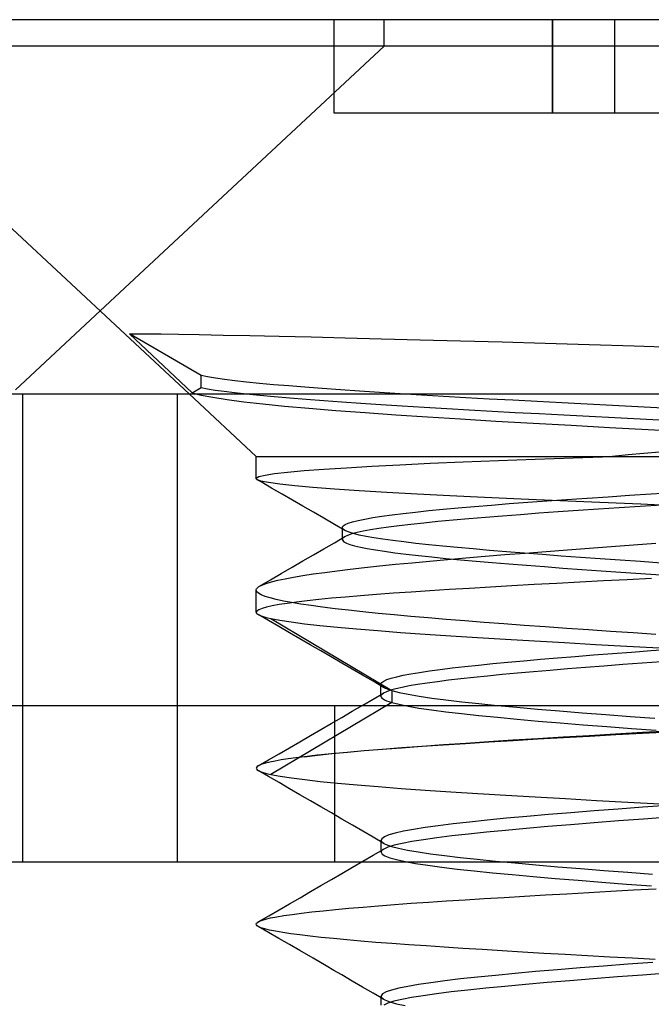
# Model space of a CAD drawing. Header units: millimetres. Extents: x -1 to 50, y 0 to 191.
# Tile 119 of 146: x 12.74 to 14.77, y 188.04 to 191.2. Entities that reach past the tile are written whole.
import ezdxf

# ---------------------------------------------------------------- set-up
doc = ezdxf.new("R2010")
doc.units = ezdxf.units.MM
doc.layers.add('MAIN-1', color=7, linetype='Continuous')
doc.layers.add('MAIN-2', color=7, linetype='Continuous')

msp = doc.modelspace()

# ---------------------------------------------------------------- linework, layer by layer
at = {"layer": 'MAIN-1'}
for p, q in [((15, 191.2), (12.09, 191.2)), ((15, 191.1148), (12.09, 191.1148)), ((12.09, 191.1148), (13.2855, 190)), ((12.7287, 190.0133), (13, 190.2663)), ((3.5, 190), (46.3, 190))]:
    msp.add_line(p, q, dxfattribs=at)
at = {"layer": 'MAIN-2'}
for p, q in [((13.75, 191.2), (13.75, 191.2)), ((13.75, 190.9), (13.75, 191.2)), ((13.91, 191.1149), (13.91, 191.2)), ((14.45, 190.9), (14.45, 191.2)), ((14.45, 191.2), (14.45, 190.9)), ((14.65, 191.2), (14.65, 191.2)), ((14.65, 191.2), (14.65, 191.2)), ((14.65, 190.9), (14.65, 191.2)), ((13.91, 191.1148), (11, 191.1148)), ((15, 191.1148), (12.09, 191.1148)), ((13, 190.2663), (13.91, 191.1148)), ((14.45, 190.9), (13.75, 190.9)), ((13.75, 190.9), (13.75, 190.9)), ((14.65, 190.9), (14.45, 190.9)), ((14.65, 190.9), (14.65, 190.9)), ((15.35, 190.9), (14.65, 190.9)), ((14.65, 190.9), (14.65, 190.9)), ((13.0938, 190.193), (13.1169, 190.1932)), ((13.3239, 190.0591), (13.0938, 190.193)), ((13.0938, 190.193), (13.2948, 190.004)), ((13.1169, 190.1932), (13.151, 190.193)), ((13.151, 190.193), (13.1958, 190.1925)), ((13.1958, 190.1925), (13.2513, 190.1916)), ((13.2513, 190.1916), (13.3174, 190.1904)), ((13.3174, 190.1904), (13.3938, 190.189)), ((13.3938, 190.189), (13.4796, 190.1872)), ((13.4796, 190.1872), (13.5741, 190.1851)), ((13.5741, 190.1851), (13.6764, 190.1827)), ((13.6764, 190.1827), (13.7858, 190.1801)), ((13.7858, 190.1801), (13.9021, 190.1772)), ((13.9021, 190.1772), (14.0252, 190.174)), ((14.0252, 190.174), (14.1545, 190.1705)), ((14.1545, 190.1705), (14.2885, 190.1669)), ((14.2885, 190.1669), (14.4264, 190.1629)), ((14.4264, 190.1629), (14.5678, 190.1587)), ((14.5678, 190.1587), (14.7115, 190.1543)), ((14.7115, 190.1543), (14.8559, 190.1498)), ((13.3444, 190.0549), (13.3239, 190.0591)), ((13.3239, 190.0209), (13.3239, 190.0591)), ((13.3692, 190.0508), (13.3444, 190.0549)), ((13.3984, 190.0466), (13.3692, 190.0508)), ((13.4318, 190.0424), (13.3984, 190.0466)), ((13.2948, 190.004), (13.3239, 190.0209)), ((13.3239, 190.0209), (13.3441, 190.0169)), ((13.3441, 190.0169), (13.3686, 190.0127)), ((13.3686, 190.0127), (13.3975, 190.0086)), ((13.4694, 190.0382), (13.4318, 190.0424)), ((13.5108, 190.034), (13.4694, 190.0382)), ((13.5558, 190.0298), (13.5108, 190.034)), ((13.6043, 190.0256), (13.5558, 190.0298)), ((13.6561, 190.0214), (13.6043, 190.0256)), ((13.7114, 190.0172), (13.6561, 190.0214)), ((13.7698, 190.013), (13.7114, 190.0172)), ((13.8311, 190.0088), (13.7698, 190.013)), ((12.7525, 188.5), (12.7525, 190)), ((13.2475, 188.5), (13.2475, 190)), ((13.2855, 190), (13.5, 189.8)), ((13.2948, 190.004), (13.3234, 189.9966)), ((13.3234, 189.9966), (13.3609, 189.9893)), ((13.3609, 189.9893), (13.4071, 189.9821)), ((13.3975, 190.0086), (13.4311, 190.0043)), ((13.4071, 189.9821), (13.461, 189.9751)), ((13.4311, 190.0043), (13.4691, 190.0001)), ((13.4691, 190.0001), (13.5113, 189.9958)), ((13.5113, 189.9958), (13.5576, 189.9915)), ((13.5576, 189.9915), (13.6076, 189.9872)), ((13.6076, 189.9872), (13.6607, 189.9829)), ((13.6607, 189.9829), (13.7164, 189.9787)), ((13.895, 190.0046), (13.8311, 190.0088)), ((13.9612, 190.0005), (13.895, 190.0046)), ((14.0296, 189.9963), (13.9612, 190.0005)), ((14.1, 189.9921), (14.0296, 189.9963)), ((14.1723, 189.988), (14.1, 189.9921)), ((14.2464, 189.9838), (14.1723, 189.988)), ((14.3225, 189.9796), (14.2464, 189.9838)), ((13.461, 189.9751), (13.5218, 189.9682)), ((13.5218, 189.9682), (13.5904, 189.9613)), ((13.5904, 189.9613), (13.6685, 189.9543)), ((13.6685, 189.9543), (13.7554, 189.9472)), ((13.7164, 189.9787), (13.7745, 189.9745)), ((13.7745, 189.9745), (13.8355, 189.9704)), ((13.8355, 189.9704), (13.8999, 189.9662)), ((13.8999, 189.9662), (13.9679, 189.9619)), ((13.9679, 189.9619), (14.0387, 189.9576)), ((14.0387, 189.9576), (14.1108, 189.9534)), ((14.1108, 189.9534), (14.1831, 189.9492)), ((14.1831, 189.9492), (14.256, 189.9452)), ((14.4005, 189.9754), (14.3225, 189.9796)), ((14.4802, 189.9712), (14.4005, 189.9754)), ((14.5608, 189.9669), (14.4802, 189.9712)), ((14.6419, 189.9627), (14.5608, 189.9669)), ((14.7231, 189.9585), (14.6419, 189.9627)), ((14.8044, 189.9542), (14.7231, 189.9585)), ((13.7554, 189.9472), (13.8489, 189.9402)), ((13.8489, 189.9402), (13.9472, 189.9333)), ((13.9472, 189.9333), (14.0492, 189.9266)), ((14.0492, 189.9266), (14.1554, 189.9199)), ((14.1554, 189.9199), (14.2681, 189.9132)), ((14.256, 189.9452), (14.3304, 189.9411)), ((14.3304, 189.9411), (14.4072, 189.9369)), ((14.4072, 189.9369), (14.4866, 189.9327)), ((14.4866, 189.9327), (14.5676, 189.9284)), ((14.5676, 189.9284), (14.6492, 189.9242)), ((14.6492, 189.9242), (14.7307, 189.9199)), ((14.7307, 189.9199), (14.8121, 189.9157)), ((14.2681, 189.9132), (14.3874, 189.9063)), ((14.3874, 189.9063), (14.51, 189.8995)), ((14.51, 189.8995), (14.633, 189.8928)), ((14.633, 189.8928), (14.756, 189.8861)), ((14.756, 189.8861), (14.8786, 189.8796)), ((13.5, 189.8), (15, 189.8)), ((13.5, 189.729), (13.5, 189.8)), ((14.2762, 189.7867), (14.3941, 189.7912)), ((14.3941, 189.7912), (14.5163, 189.7956)), ((14.5163, 189.7956), (14.642, 189.8)), ((14.6918, 189.8045), (14.642, 189.8)), ((14.7421, 189.8091), (14.6918, 189.8045)), ((14.7929, 189.8136), (14.7421, 189.8091)), ((13.7166, 189.759), (13.7894, 189.7637)), ((13.7894, 189.7637), (13.8706, 189.7684)), ((13.8706, 189.7684), (13.9602, 189.773)), ((13.9602, 189.773), (14.0582, 189.7776)), ((14.0582, 189.7776), (14.1639, 189.7821)), ((14.1639, 189.7821), (14.2762, 189.7867)), ((13.5, 189.7288), (13.5001, 189.7295)), ((13.5002, 189.7281), (13.5, 189.7288)), ((13.5001, 189.7295), (13.5003, 189.7301)), ((13.5006, 189.7274), (13.5002, 189.7281)), ((13.5003, 189.7301), (13.5087, 189.735)), ((13.5087, 189.735), (13.5284, 189.7399)), ((13.5284, 189.7399), (13.5593, 189.7447)), ((13.5593, 189.7447), (13.601, 189.7495)), ((13.601, 189.7495), (13.6535, 189.7543)), ((13.6535, 189.7543), (13.7166, 189.759)), ((13.5012, 189.7267), (13.5006, 189.7274)), ((13.502, 189.726), (13.5012, 189.7267)), ((13.5149, 189.7209), (13.502, 189.726)), ((13.5162, 189.7178), (13.5033, 189.7252)), ((13.5397, 189.7158), (13.5149, 189.7209)), ((13.5497, 189.6984), (13.5162, 189.7178)), ((13.5762, 189.7107), (13.5397, 189.7158)), ((13.5832, 189.679), (13.5497, 189.6984)), ((13.6238, 189.7055), (13.5762, 189.7107)), ((13.6821, 189.7003), (13.6238, 189.7055)), ((13.751, 189.695), (13.6821, 189.7003)), ((13.6167, 189.6596), (13.5832, 189.679)), ((13.83, 189.6898), (13.751, 189.695)), ((13.9188, 189.6844), (13.83, 189.6898)), ((14.0163, 189.6791), (13.9188, 189.6844)), ((14.1208, 189.6737), (14.0163, 189.6791)), ((14.2319, 189.6683), (14.1208, 189.6737)), ((14.3496, 189.6629), (14.2319, 189.6683)), ((14.4951, 189.6617), (14.5608, 189.6661)), ((14.5608, 189.6661), (14.6282, 189.6706)), ((14.6282, 189.6706), (14.6968, 189.6751)), ((14.6968, 189.6751), (14.7662, 189.6795)), ((14.7662, 189.6795), (14.8365, 189.6839)), ((13.6501, 189.6402), (13.6167, 189.6596)), ((13.6836, 189.6208), (13.6501, 189.6402)), ((14.099, 189.6304), (14.1479, 189.6349)), ((14.1479, 189.6349), (14.1998, 189.6394)), ((14.1998, 189.6394), (14.2543, 189.6439)), ((14.2543, 189.6439), (14.3112, 189.6483)), ((14.3112, 189.6483), (14.3703, 189.6528)), ((14.4732, 189.6574), (14.3496, 189.6629)), ((14.3703, 189.6528), (14.4316, 189.6572)), ((14.4316, 189.6572), (14.4951, 189.6617)), ((14.6013, 189.6518), (14.4732, 189.6574)), ((14.6634, 189.6348), (14.5969, 189.6304)), ((14.7326, 189.6462), (14.6013, 189.6518)), ((14.7312, 189.6392), (14.6634, 189.6348)), ((14.7999, 189.6435), (14.7312, 189.6392)), ((14.8659, 189.6407), (14.7326, 189.6462)), ((13.7171, 189.6014), (13.6836, 189.6208)), ((13.8486, 189.5991), (13.8739, 189.6036)), ((13.8739, 189.6036), (13.9029, 189.6081)), ((13.9029, 189.6081), (13.9355, 189.6125)), ((13.9355, 189.6125), (13.9715, 189.617)), ((13.9715, 189.617), (14.0108, 189.6215)), ((14.0108, 189.6215), (14.0533, 189.6259)), ((14.0533, 189.6259), (14.099, 189.6304)), ((14.2349, 189.6042), (14.1819, 189.5997)), ((14.2899, 189.6086), (14.2349, 189.6042)), ((14.3471, 189.6129), (14.2899, 189.6086)), ((14.4065, 189.6173), (14.3471, 189.6129)), ((14.4682, 189.6217), (14.4065, 189.6173)), ((14.5317, 189.6261), (14.4682, 189.6217)), ((14.5969, 189.6304), (14.5317, 189.6261)), ((13.7507, 189.582), (13.7171, 189.6014)), ((13.7842, 189.5626), (13.7507, 189.582)), ((13.7763, 189.5712), (13.7764, 189.5723)), ((13.7763, 189.5653), (13.7763, 189.5717)), ((13.7766, 189.5701), (13.7763, 189.5712)), ((13.7764, 189.5723), (13.7766, 189.5734)), ((13.7766, 189.5734), (13.7771, 189.5745)), ((13.7771, 189.5745), (13.7778, 189.5756)), ((13.7778, 189.5756), (13.7788, 189.5767)), ((13.7788, 189.5767), (13.7851, 189.5812)), ((13.7851, 189.5812), (13.7952, 189.5857)), ((13.7952, 189.5857), (13.8092, 189.5902)), ((13.8092, 189.5902), (13.827, 189.5946)), ((13.827, 189.5946), (13.8486, 189.5991)), ((13.9239, 189.5729), (13.8935, 189.5686)), ((13.958, 189.5773), (13.9239, 189.5729)), ((13.9958, 189.5817), (13.958, 189.5773)), ((14.0374, 189.5862), (13.9958, 189.5817)), ((14.0827, 189.5907), (14.0374, 189.5862)), ((14.131, 189.5952), (14.0827, 189.5907)), ((14.1819, 189.5997), (14.131, 189.5952)), ((13.7506, 189.523), (13.7841, 189.5425)), ((13.7763, 189.559), (13.7763, 189.5653)), ((13.7763, 189.5526), (13.7763, 189.559)), ((13.7763, 189.5463), (13.7763, 189.5526)), ((13.7763, 189.5399), (13.7763, 189.5463)), ((13.7763, 189.5336), (13.7763, 189.5399)), ((13.7798, 189.5656), (13.7766, 189.5701)), ((13.7835, 189.5422), (13.7779, 189.5377)), ((13.7868, 189.5612), (13.7798, 189.5656)), ((13.7931, 189.5467), (13.7835, 189.5422)), ((13.7976, 189.5567), (13.7868, 189.5612)), ((13.8064, 189.5512), (13.7931, 189.5467)), ((13.8122, 189.5523), (13.7976, 189.5567)), ((13.8233, 189.5556), (13.8064, 189.5512)), ((13.8304, 189.5478), (13.8122, 189.5523)), ((13.8433, 189.56), (13.8233, 189.5556)), ((13.8522, 189.5433), (13.8304, 189.5478)), ((13.8667, 189.5643), (13.8433, 189.56)), ((13.8776, 189.5389), (13.8522, 189.5433)), ((13.8935, 189.5686), (13.8667, 189.5643)), ((13.9064, 189.5344), (13.8776, 189.5389)), ((13.7171, 189.5035), (13.7506, 189.523)), ((13.7766, 189.5354), (13.7763, 189.5342)), ((13.7763, 189.5342), (13.7763, 189.5331)), ((13.7763, 189.5331), (13.7766, 189.5319)), ((13.7771, 189.5365), (13.7766, 189.5354)), ((13.7766, 189.5319), (13.777, 189.5308)), ((13.777, 189.5308), (13.7813, 189.5264)), ((13.7779, 189.5377), (13.7771, 189.5365)), ((13.7813, 189.5264), (13.7892, 189.522)), ((13.7892, 189.522), (13.8006, 189.5176)), ((13.8006, 189.5176), (13.8157, 189.5132)), ((13.8157, 189.5132), (13.8342, 189.5088)), ((13.8342, 189.5088), (13.8563, 189.5044)), ((13.9385, 189.5299), (13.9064, 189.5344)), ((13.9738, 189.5255), (13.9385, 189.5299)), ((14.0123, 189.521), (13.9738, 189.5255)), ((14.0539, 189.5165), (14.0123, 189.521)), ((14.0985, 189.512), (14.0539, 189.5165)), ((14.1458, 189.5075), (14.0985, 189.512)), ((14.1956, 189.503), (14.1458, 189.5075)), ((14.5672, 189.506), (14.6378, 189.5113)), ((14.6378, 189.5113), (14.7092, 189.5166)), ((14.7092, 189.5166), (14.7813, 189.522)), ((13.6501, 189.4645), (13.6836, 189.484)), ((13.6836, 189.484), (13.7171, 189.5035)), ((13.8563, 189.5044), (13.8821, 189.5)), ((13.8821, 189.5), (13.9116, 189.4955)), ((13.9116, 189.4955), (13.9448, 189.491)), ((13.9448, 189.491), (13.9812, 189.4864)), ((13.9812, 189.4864), (14.0207, 189.4819)), ((14.0207, 189.4819), (14.0631, 189.4774)), ((14.0631, 189.4774), (14.108, 189.4729)), ((14.1725, 189.4745), (14.2337, 189.4797)), ((14.2478, 189.4985), (14.1956, 189.503)), ((14.2337, 189.4797), (14.2968, 189.4849)), ((14.3022, 189.494), (14.2478, 189.4985)), ((14.2968, 189.4849), (14.3621, 189.4901)), ((14.3588, 189.4895), (14.3022, 189.494)), ((14.4174, 189.485), (14.3588, 189.4895)), ((14.3621, 189.4901), (14.4291, 189.4954)), ((14.4778, 189.4804), (14.4174, 189.485)), ((14.4291, 189.4954), (14.4975, 189.5007)), ((14.5396, 189.4759), (14.4778, 189.4804)), ((14.4975, 189.5007), (14.5672, 189.506)), ((14.6027, 189.4714), (14.5396, 189.4759)), ((13.5804, 189.4239), (13.6153, 189.4442)), ((13.6153, 189.4442), (13.6501, 189.4645)), ((13.8473, 189.4434), (13.8956, 189.4485)), ((13.8956, 189.4485), (13.9466, 189.4538)), ((13.9466, 189.4538), (14.0001, 189.459)), ((14.0001, 189.459), (14.0558, 189.4642)), ((14.0558, 189.4642), (14.1133, 189.4693)), ((14.108, 189.4729), (14.1552, 189.4685)), ((14.1133, 189.4693), (14.1725, 189.4745)), ((14.1552, 189.4685), (14.2047, 189.4641)), ((14.2047, 189.4641), (14.2563, 189.4597)), ((14.2563, 189.4597), (14.31, 189.4552)), ((14.31, 189.4552), (14.366, 189.4508)), ((14.366, 189.4508), (14.4239, 189.4464)), ((14.4239, 189.4464), (14.4834, 189.4419)), ((14.6668, 189.4669), (14.6027, 189.4714)), ((14.7318, 189.4624), (14.6668, 189.4669)), ((14.7978, 189.4578), (14.7318, 189.4624)), ((13.5455, 189.4036), (13.5804, 189.4239)), ((13.5926, 189.4075), (13.6195, 189.4126)), ((13.6195, 189.4126), (13.6497, 189.4177)), ((13.6497, 189.4177), (13.6832, 189.4228)), ((13.6832, 189.4228), (13.7197, 189.428)), ((13.7197, 189.428), (13.7593, 189.4331)), ((13.7593, 189.4331), (13.8018, 189.4382)), ((13.8018, 189.4382), (13.8473, 189.4434)), ((14.4834, 189.4419), (14.5442, 189.4375)), ((14.5442, 189.4375), (14.6061, 189.433)), ((14.6061, 189.433), (14.6689, 189.4286)), ((14.6689, 189.4286), (14.7326, 189.4242)), ((14.7326, 189.4242), (14.7971, 189.4198)), ((13.5063, 189.3804), (13.5089, 189.3823)), ((13.5089, 189.3823), (13.5187, 189.3873)), ((13.5106, 189.3833), (13.5455, 189.4036)), ((13.5187, 189.3873), (13.532, 189.3924)), ((13.532, 189.3924), (13.5488, 189.3974)), ((13.5488, 189.3974), (13.569, 189.4025)), ((13.569, 189.4025), (13.5926, 189.4075)), ((14.2508, 189.3808), (14.1837, 189.3768)), ((14.3199, 189.3847), (14.2508, 189.3808)), ((14.391, 189.3886), (14.3199, 189.3847)), ((14.4637, 189.3926), (14.391, 189.3886)), ((14.5379, 189.3965), (14.4637, 189.3926)), ((14.6133, 189.4004), (14.5379, 189.3965)), ((14.6896, 189.4044), (14.6133, 189.4004)), ((14.7667, 189.4083), (14.6896, 189.4044)), ((13.5, 189.3712), (13.5003, 189.373)), ((13.5017, 189.3661), (13.5, 189.3712)), ((13.5, 189.2999), (13.5, 189.371)), ((13.5003, 189.373), (13.5011, 189.3749)), ((13.5011, 189.3749), (13.5023, 189.3767)), ((13.5071, 189.3611), (13.5017, 189.3661)), ((13.5023, 189.3767), (13.5041, 189.3786)), ((13.5041, 189.3786), (13.5063, 189.3804)), ((13.5161, 189.356), (13.5071, 189.3611)), ((13.5287, 189.351), (13.5161, 189.356)), ((13.5448, 189.346), (13.5287, 189.351)), ((13.8348, 189.3529), (13.7867, 189.3489)), ((13.886, 189.3569), (13.8348, 189.3529)), ((13.9402, 189.3609), (13.886, 189.3569)), ((13.9971, 189.3649), (13.9402, 189.3609)), ((14.0568, 189.3689), (13.9971, 189.3649)), ((14.119, 189.3729), (14.0568, 189.3689)), ((14.1837, 189.3768), (14.119, 189.3729)), ((13.5515, 189.3205), (13.5332, 189.3165)), ((13.5643, 189.341), (13.5448, 189.346)), ((13.5737, 189.3246), (13.5515, 189.3205)), ((13.5872, 189.3361), (13.5643, 189.341)), ((13.5997, 189.3286), (13.5737, 189.3246)), ((13.6135, 189.3312), (13.5872, 189.3361)), ((13.6296, 189.3326), (13.5997, 189.3286)), ((13.6433, 189.3262), (13.6135, 189.3312)), ((13.6633, 189.3367), (13.6296, 189.3326)), ((13.6766, 189.3213), (13.6433, 189.3262)), ((13.7008, 189.3408), (13.6633, 189.3367)), ((13.7131, 189.3163), (13.6766, 189.3213)), ((13.742, 189.3448), (13.7008, 189.3408)), ((13.7867, 189.3489), (13.742, 189.3448)), ((13.5021, 189.3041), (13.5, 189.2999)), ((13.5, 189.2999), (13.5002, 189.2987)), ((13.5002, 189.2987), (13.5007, 189.2975)), ((13.5007, 189.2975), (13.5016, 189.2963)), ((13.5016, 189.2963), (13.5028, 189.2951)), ((13.5084, 189.3083), (13.5021, 189.3041)), ((13.5028, 189.2951), (13.5043, 189.2939)), ((13.5043, 189.2939), (13.5062, 189.2927)), ((13.5396, 189.2734), (13.5061, 189.2928)), ((13.5062, 189.2927), (13.5104, 189.2906)), ((13.5188, 189.3124), (13.5084, 189.3083)), ((13.5104, 189.2906), (13.5157, 189.2885)), ((13.5157, 189.2885), (13.522, 189.2864)), ((13.5332, 189.3165), (13.5188, 189.3124)), ((13.522, 189.2864), (13.5293, 189.2843)), ((13.753, 189.3113), (13.7131, 189.3163)), ((13.796, 189.3063), (13.753, 189.3113)), ((13.842, 189.3013), (13.796, 189.3063)), ((13.8907, 189.2964), (13.842, 189.3013)), ((13.9419, 189.2915), (13.8907, 189.2964)), ((13.9954, 189.2866), (13.9419, 189.2915)), ((14.0512, 189.2818), (13.9954, 189.2866)), ((13.5293, 189.2843), (13.5377, 189.2823)), ((13.5377, 189.2823), (13.5472, 189.2802)), ((13.5731, 189.254), (13.5396, 189.2734)), ((13.5472, 189.2802), (13.9347, 189.0491)), ((13.5472, 189.2802), (13.5764, 189.2746)), ((13.5764, 189.2746), (13.6124, 189.269)), ((13.6124, 189.269), (13.6552, 189.2635)), ((13.6552, 189.2635), (13.7045, 189.2579)), ((13.7045, 189.2579), (13.7602, 189.2524)), ((14.109, 189.277), (14.0512, 189.2818)), ((14.1688, 189.2722), (14.109, 189.277)), ((14.2305, 189.2674), (14.1688, 189.2722)), ((14.2941, 189.2626), (14.2305, 189.2674)), ((14.3595, 189.2578), (14.2941, 189.2626)), ((14.4266, 189.253), (14.3595, 189.2578)), ((13.6065, 189.2345), (13.5731, 189.254)), ((13.64, 189.2151), (13.6065, 189.2345)), ((13.7602, 189.2524), (13.822, 189.2469)), ((13.822, 189.2469), (13.8897, 189.2413)), ((13.8897, 189.2413), (13.963, 189.2357)), ((13.963, 189.2357), (14.0412, 189.2302)), ((14.0412, 189.2302), (14.1235, 189.2247)), ((14.1235, 189.2247), (14.2096, 189.2192)), ((14.4952, 189.2482), (14.4266, 189.253)), ((14.5651, 189.2434), (14.4952, 189.2482)), ((14.6361, 189.2387), (14.5651, 189.2434)), ((14.708, 189.2339), (14.6361, 189.2387)), ((14.7805, 189.2291), (14.708, 189.2339)), ((13.6735, 189.1957), (13.64, 189.2151)), ((13.707, 189.1762), (13.6735, 189.1957)), ((14.2096, 189.2192), (14.2992, 189.2137)), ((14.2992, 189.2137), (14.3922, 189.2082)), ((14.3922, 189.2082), (14.4883, 189.2027)), ((14.4883, 189.2027), (14.5873, 189.1972)), ((14.5873, 189.1972), (14.6885, 189.1916)), ((14.6885, 189.1916), (14.7914, 189.1861)), ((13.7406, 189.1567), (13.707, 189.1762)), ((14.5229, 189.1585), (14.5815, 189.1632)), ((14.5815, 189.1632), (14.6416, 189.1678)), ((14.6416, 189.1678), (14.703, 189.1724)), ((14.703, 189.1724), (14.7656, 189.1771)), ((14.7656, 189.1771), (14.8292, 189.1817)), ((13.7741, 189.1373), (13.7406, 189.1567)), ((13.8077, 189.1178), (13.7741, 189.1373)), ((14.1687, 189.1261), (14.2123, 189.1308)), ((14.2123, 189.1308), (14.2585, 189.1354)), ((14.2585, 189.1354), (14.3071, 189.14)), ((14.3071, 189.14), (14.358, 189.1447)), ((14.358, 189.1447), (14.411, 189.1493)), ((14.411, 189.1493), (14.466, 189.1539)), ((14.466, 189.1539), (14.5229, 189.1585)), ((14.675, 189.1322), (14.6146, 189.1276)), ((14.7367, 189.1368), (14.675, 189.1322)), ((14.799, 189.1414), (14.7367, 189.1368)), ((13.8412, 189.0983), (13.8077, 189.1178)), ((13.8748, 189.0787), (13.8412, 189.0983)), ((13.9504, 189.0934), (13.9714, 189.0981)), ((13.9714, 189.0981), (13.9959, 189.1027)), ((13.9959, 189.1027), (14.0239, 189.1074)), ((14.0239, 189.1074), (14.0553, 189.1121)), ((14.0553, 189.1121), (14.09, 189.1167)), ((14.09, 189.1167), (14.1279, 189.1214)), ((14.1279, 189.1214), (14.1687, 189.1261)), ((14.2883, 189.1002), (14.2417, 189.0956)), ((14.3375, 189.1047), (14.2883, 189.1002)), ((14.389, 189.1093), (14.3375, 189.1047)), ((14.4426, 189.1138), (14.389, 189.1093)), ((14.4982, 189.1184), (14.4426, 189.1138)), ((14.5556, 189.123), (14.4982, 189.1184)), ((14.6146, 189.1276), (14.5556, 189.123)), ((13.9084, 189.0592), (13.8748, 189.0787)), ((13.8999, 189.0701), (13.9027, 189.0748)), ((13.901, 189.0654), (13.8999, 189.0701)), ((13.8999, 189.0627), (13.8999, 189.0691)), ((13.9017, 189.0645), (13.901, 189.0654)), ((13.9027, 189.0748), (13.9091, 189.0795)), ((13.9091, 189.0795), (13.9192, 189.0841)), ((13.9192, 189.0841), (13.933, 189.0888)), ((13.933, 189.0888), (13.9504, 189.0934)), ((14.0176, 189.0683), (13.9909, 189.0637)), ((14.0476, 189.0728), (14.0176, 189.0683)), ((14.0809, 189.0774), (14.0476, 189.0728)), ((14.117, 189.082), (14.0809, 189.0774)), ((14.156, 189.0865), (14.117, 189.082)), ((14.1975, 189.0911), (14.156, 189.0865)), ((14.2417, 189.0956), (14.1975, 189.0911)), ((13.8749, 189.0215), (13.9085, 189.041)), ((13.8999, 189.0564), (13.8999, 189.0627)), ((13.8999, 189.05), (13.8999, 189.0564)), ((13.8999, 189.0437), (13.8999, 189.05)), ((13.8999, 189.0373), (13.8999, 189.0437)), ((13.8999, 189.031), (13.8999, 189.0373)), ((13.9008, 189.0344), (13.8999, 189.0322)), ((13.9025, 189.0366), (13.9008, 189.0344)), ((13.9025, 189.0636), (13.9017, 189.0645)), ((13.9036, 189.0626), (13.9025, 189.0636)), ((13.9051, 189.0388), (13.9025, 189.0366)), ((13.9047, 189.0617), (13.9036, 189.0626)), ((13.906, 189.0607), (13.9047, 189.0617)), ((13.9084, 189.041), (13.9051, 189.0388)), ((13.9075, 189.0598), (13.906, 189.0607)), ((13.9107, 189.058), (13.9075, 189.0598)), ((13.918, 189.0455), (13.9084, 189.041)), ((13.9144, 189.0562), (13.9107, 189.058)), ((13.9187, 189.0545), (13.9144, 189.0562)), ((13.9311, 189.0501), (13.918, 189.0455)), ((13.9235, 189.0527), (13.9187, 189.0545)), ((13.9289, 189.0509), (13.9235, 189.0527)), ((13.9348, 189.0491), (13.9289, 189.0509)), ((13.9476, 189.0546), (13.9311, 189.0501)), ((13.9348, 189.0492), (13.9348, 189.0109)), ((13.9348, 189.0492), (13.9583, 189.0431)), ((13.9676, 189.0592), (13.9476, 189.0546)), ((13.9583, 189.0431), (13.9875, 189.0371)), ((13.9909, 189.0637), (13.9676, 189.0592)), ((13.9875, 189.0371), (14.0224, 189.0312)), ((13.9348, 189.0109), (13.5473, 188.7799)), ((13.8079, 188.9825), (13.8414, 189.002)), ((13.8414, 189.002), (13.8749, 189.0215)), ((13.8999, 189.0322), (13.8999, 189.03)), ((13.8999, 189.03), (13.9007, 189.0278)), ((13.9007, 189.0278), (13.903, 189.025)), ((13.903, 189.025), (13.9066, 189.0222)), ((13.9066, 189.0222), (13.9116, 189.0194)), ((13.9116, 189.0194), (13.918, 189.0166)), ((13.918, 189.0166), (13.9257, 189.0138)), ((13.9257, 189.0138), (13.9348, 189.0109)), ((13.9348, 189.0109), (13.9581, 189.005)), ((13.9581, 189.005), (13.9872, 188.999)), ((14.0224, 189.0312), (14.0627, 189.0252)), ((14.0627, 189.0252), (14.1083, 189.0193)), ((14.1083, 189.0193), (14.1587, 189.0134)), ((14.1587, 189.0134), (14.2137, 189.0075)), ((14.2137, 189.0075), (14.2726, 189.0016)), ((43.8, 189), (3.4967, 189)), ((13.7525, 188.5), (13.7525, 189)), ((13.7744, 188.963), (13.8079, 188.9825)), ((13.9872, 188.999), (14.0219, 188.993)), ((14.0219, 188.993), (14.0623, 188.9871)), ((14.0623, 188.9871), (14.108, 188.9811)), ((14.108, 188.9811), (14.1586, 188.9752)), ((14.1586, 188.9752), (14.2138, 188.9692)), ((14.2726, 189.0016), (14.3354, 188.9957)), ((14.3354, 188.9957), (14.4018, 188.9898)), ((14.4018, 188.9898), (14.4717, 188.9839)), ((14.4717, 188.9839), (14.5448, 188.978)), ((14.5448, 188.978), (14.6205, 188.9721)), ((14.6205, 188.9721), (14.6982, 188.9662)), ((13.7073, 188.924), (13.7409, 188.9435)), ((13.7409, 188.9435), (13.7744, 188.963)), ((14.2138, 188.9692), (14.2734, 188.9633)), ((14.2734, 188.9633), (14.337, 188.9574)), ((14.337, 188.9574), (14.4042, 188.9514)), ((14.4042, 188.9514), (14.4747, 188.9455)), ((14.4747, 188.9455), (14.5483, 188.9395)), ((14.5483, 188.9395), (14.6244, 188.9336)), ((14.6982, 188.9662), (14.7775, 188.9603)), ((13.6738, 188.9046), (13.7073, 188.924)), ((14.5675, 188.9054), (14.6521, 188.9103)), ((14.6244, 188.9336), (14.7026, 188.9277)), ((14.6521, 188.9103), (14.7379, 188.9152)), ((14.7383, 188.9112), (14.6526, 188.9066)), ((14.7026, 188.9277), (14.7825, 188.9217)), ((14.7379, 188.9152), (14.8247, 188.9202)), ((14.825, 188.9158), (14.7383, 188.9112)), ((13.6068, 188.8657), (13.6402, 188.8851)), ((13.6402, 188.8851), (13.6738, 188.9046)), ((14.0319, 188.8711), (14.1003, 188.8759)), ((14.1713, 188.8785), (14.0996, 188.8738)), ((14.1003, 188.8759), (14.1718, 188.8808)), ((14.2459, 188.8832), (14.1713, 188.8785)), ((14.1718, 188.8808), (14.2461, 188.8857)), ((14.3232, 188.888), (14.2459, 188.8832)), ((14.2461, 188.8857), (14.3231, 188.8906)), ((14.3231, 188.8906), (14.4026, 188.8955)), ((14.4029, 188.8927), (14.3232, 188.888)), ((14.4026, 188.8955), (14.4842, 188.9005)), ((14.4846, 188.8974), (14.4029, 188.8927)), ((14.4842, 188.9005), (14.5675, 188.9054)), ((14.5679, 188.9021), (14.4846, 188.8974)), ((14.6526, 188.9066), (14.5679, 188.9021)), ((13.54, 188.827), (13.5734, 188.8463)), ((13.5734, 188.8463), (13.6068, 188.8657)), ((13.7419, 188.8462), (13.6963, 188.8417)), ((13.6964, 188.8418), (13.7422, 188.8468)), ((13.7918, 188.8508), (13.7419, 188.8462)), ((13.7422, 188.8468), (13.7924, 188.8517)), ((13.846, 188.8554), (13.7918, 188.8508)), ((13.7924, 188.8517), (13.8467, 188.8566)), ((13.904, 188.86), (13.846, 188.8554)), ((13.8467, 188.8566), (13.9048, 188.8615)), ((13.9657, 188.8646), (13.904, 188.86)), ((13.9048, 188.8615), (13.9667, 188.8663)), ((14.031, 188.8692), (13.9657, 188.8646)), ((13.9667, 188.8663), (14.0319, 188.8711)), ((14.0996, 188.8738), (14.031, 188.8692)), ((13.5066, 188.8076), (13.54, 188.827)), ((13.5185, 188.8127), (13.5161, 188.8118)), ((13.5298, 188.8161), (13.5185, 188.8127)), ((13.5439, 188.8195), (13.5298, 188.8161)), ((13.5607, 188.823), (13.5439, 188.8195)), ((13.5802, 188.8265), (13.5607, 188.823)), ((13.6026, 188.83), (13.5802, 188.8265)), ((13.6276, 188.8335), (13.6026, 188.83)), ((13.6552, 188.837), (13.6276, 188.8335)), ((13.6552, 188.837), (13.6964, 188.8418)), ((13.6963, 188.8417), (13.6552, 188.837)), ((13.5009, 188.8027), (13.5002, 188.8002)), ((13.5002, 188.8002), (13.5009, 188.7977)), ((13.503, 188.8051), (13.5009, 188.8027)), ((13.5009, 188.7977), (13.5031, 188.7953)), ((13.5066, 188.8076), (13.503, 188.8051)), ((13.5031, 188.7953), (13.5066, 188.7928)), ((13.5081, 188.8084), (13.5066, 188.8076)), ((13.5066, 188.7928), (13.5108, 188.7906)), ((13.5401, 188.7733), (13.5067, 188.7927)), ((13.5099, 188.8093), (13.5081, 188.8084)), ((13.5118, 188.8101), (13.5099, 188.8093)), ((13.5108, 188.7906), (13.5161, 188.7885)), ((13.5138, 188.811), (13.5118, 188.8101)), ((13.5161, 188.8118), (13.5138, 188.811)), ((13.5161, 188.7885), (13.5223, 188.7863)), ((13.5223, 188.7863), (13.5296, 188.7842)), ((13.5296, 188.7842), (13.5379, 188.7821)), ((13.5379, 188.7821), (13.5473, 188.7799)), ((13.5736, 188.754), (13.5401, 188.7733)), ((13.5473, 188.7799), (13.5766, 188.7744)), ((13.607, 188.7345), (13.5736, 188.754)), ((13.5766, 188.7744), (13.6129, 188.7689)), ((13.6129, 188.7689), (13.6559, 188.7635)), ((13.6559, 188.7635), (13.7054, 188.758)), ((13.7054, 188.758), (13.7612, 188.7524)), ((13.7612, 188.7524), (13.8233, 188.7468)), ((13.6405, 188.7151), (13.607, 188.7345)), ((13.8233, 188.7468), (13.8911, 188.7411)), ((13.8911, 188.7411), (13.9643, 188.7355)), ((13.9643, 188.7355), (14.0422, 188.73)), ((14.0422, 188.73), (14.1243, 188.7245)), ((14.1243, 188.7245), (14.2104, 188.7191)), ((14.2104, 188.7191), (14.3005, 188.7137)), ((13.674, 188.6956), (13.6405, 188.7151)), ((13.7076, 188.6762), (13.674, 188.6956)), ((14.3005, 188.7137), (14.3944, 188.7082)), ((14.3944, 188.7082), (14.4914, 188.7026)), ((14.4914, 188.7026), (14.5906, 188.697)), ((14.5906, 188.697), (14.6914, 188.6914)), ((14.6914, 188.6914), (14.7936, 188.6858)), ((13.7411, 188.6567), (13.7076, 188.6762)), ((13.7747, 188.6372), (13.7411, 188.6567)), ((14.5089, 188.6572), (14.4367, 188.6513)), ((14.5837, 188.6632), (14.5089, 188.6572)), ((14.6605, 188.6691), (14.5837, 188.6632)), ((14.7388, 188.675), (14.6605, 188.6691)), ((14.8184, 188.6809), (14.7388, 188.675)), ((13.8083, 188.6176), (13.7747, 188.6372)), ((14.1837, 188.6275), (14.1314, 188.6216)), ((14.2406, 188.6334), (14.1837, 188.6275)), ((14.302, 188.6394), (14.2406, 188.6334)), ((14.3675, 188.6453), (14.302, 188.6394)), ((14.4367, 188.6513), (14.3675, 188.6453)), ((14.5833, 188.6249), (14.5077, 188.6189)), ((14.6612, 188.6309), (14.5833, 188.6249)), ((14.741, 188.6369), (14.6612, 188.6309)), ((14.8222, 188.6429), (14.741, 188.6369)), ((13.8418, 188.5981), (13.8083, 188.6176)), ((13.8755, 188.5786), (13.8418, 188.5981)), ((13.9456, 188.5921), (13.9253, 188.5861)), ((13.9719, 188.598), (13.9456, 188.5921)), ((14.0039, 188.6039), (13.9719, 188.598)), ((14.0413, 188.6098), (14.0039, 188.6039)), ((14.0838, 188.6157), (14.0413, 188.6098)), ((14.1314, 188.6216), (14.0838, 188.6157)), ((14.2378, 188.5949), (14.1803, 188.5889)), ((14.2995, 188.6009), (14.2378, 188.5949)), ((14.3654, 188.6069), (14.2995, 188.6009)), ((14.4349, 188.6129), (14.3654, 188.6069)), ((14.5077, 188.6189), (14.4349, 188.6129)), ((13.909, 188.559), (13.8755, 188.5786)), ((13.9004, 188.5659), (13.9004, 188.5691)), ((13.9004, 188.5627), (13.9004, 188.5659)), ((13.9004, 188.5596), (13.9004, 188.5627)), ((13.9027, 188.5742), (13.9005, 188.5683)), ((13.9005, 188.5683), (13.9042, 188.5624)), ((13.911, 188.5802), (13.9027, 188.5742)), ((13.9042, 188.5624), (13.9057, 188.5612)), ((13.9057, 188.5612), (13.9074, 188.56)), ((13.9074, 188.56), (13.9093, 188.5589)), ((13.9253, 188.5861), (13.911, 188.5802)), ((13.9993, 188.5649), (13.9677, 188.5589)), ((14.0367, 188.5709), (13.9993, 188.5649)), ((14.0795, 188.5769), (14.0367, 188.5709)), ((14.1275, 188.5829), (14.0795, 188.5769)), ((14.1803, 188.5889), (14.1275, 188.5829)), ((13.8754, 188.5214), (13.909, 188.5409)), ((13.9004, 188.5564), (13.9004, 188.5596)), ((13.9004, 188.5532), (13.9004, 188.5564)), ((13.9004, 188.55), (13.9004, 188.5532)), ((13.9004, 188.5468), (13.9004, 188.55)), ((13.9004, 188.5437), (13.9004, 188.5468)), ((13.9004, 188.5405), (13.9004, 188.5437)), ((13.9004, 188.5373), (13.9004, 188.5405)), ((13.9004, 188.5341), (13.9004, 188.5373)), ((13.9004, 188.5309), (13.9004, 188.5341)), ((13.9007, 188.5325), (13.9004, 188.5309)), ((13.9004, 188.5309), (13.9035, 188.5249)), ((13.9014, 188.5342), (13.9007, 188.5325)), ((13.9026, 188.5359), (13.9014, 188.5342)), ((13.9043, 188.5376), (13.9026, 188.5359)), ((13.9064, 188.5392), (13.9043, 188.5376)), ((13.9091, 188.5409), (13.9064, 188.5392)), ((13.9225, 188.5469), (13.9091, 188.5409)), ((13.9093, 188.5589), (13.9115, 188.5577)), ((13.9115, 188.5577), (13.9139, 188.5565)), ((13.9139, 188.5565), (13.9165, 188.5553)), ((13.9165, 188.5553), (13.9334, 188.5494)), ((13.942, 188.5529), (13.9225, 188.5469)), ((13.9334, 188.5494), (13.9563, 188.5435)), ((13.9677, 188.5589), (13.942, 188.5529)), ((13.9563, 188.5435), (13.985, 188.5376)), ((13.985, 188.5376), (14.0194, 188.5317)), ((14.0194, 188.5317), (14.0592, 188.5258)), ((12.2475, 188.5), (17.7525, 188.5)), ((13.2475, 188.5), (16.7525, 188.5)), ((13.8083, 188.4824), (13.8418, 188.5019)), ((13.8418, 188.5019), (13.8754, 188.5214)), ((13.9035, 188.5249), (13.9127, 188.5189)), ((13.9127, 188.5189), (13.9281, 188.5129)), ((13.9281, 188.5129), (13.9497, 188.5069)), ((13.9497, 188.5069), (13.9773, 188.5009)), ((13.9773, 188.5009), (14.0109, 188.4949)), ((14.0592, 188.5258), (14.1041, 188.5199)), ((14.1041, 188.5199), (14.1539, 188.5139)), ((14.1539, 188.5139), (14.2083, 188.508)), ((14.2083, 188.508), (14.2671, 188.5021)), ((14.2671, 188.5021), (14.33, 188.4962)), ((13.7748, 188.4629), (13.8083, 188.4824)), ((14.0109, 188.4949), (14.0501, 188.4888)), ((14.0501, 188.4888), (14.0946, 188.4828)), ((14.0946, 188.4828), (14.1442, 188.4769)), ((14.1442, 188.4769), (14.1985, 188.4708)), ((14.1985, 188.4708), (14.2574, 188.4648)), ((14.33, 188.4962), (14.3966, 188.4903)), ((14.3966, 188.4903), (14.4665, 188.4844)), ((14.4665, 188.4844), (14.5393, 188.4785)), ((14.5393, 188.4785), (14.6144, 188.4726)), ((14.6144, 188.4726), (14.6914, 188.4667)), ((14.6914, 188.4667), (14.7699, 188.4608)), ((13.7077, 188.4239), (13.7412, 188.4434)), ((13.7412, 188.4434), (13.7748, 188.4629)), ((14.2574, 188.4648), (14.3206, 188.4588)), ((14.3206, 188.4588), (14.3877, 188.4528)), ((14.3877, 188.4528), (14.4583, 188.4468)), ((14.4583, 188.4468), (14.5321, 188.4408)), ((14.5321, 188.4408), (14.6084, 188.4348)), ((14.6084, 188.4348), (14.687, 188.4288)), ((13.6406, 188.385), (13.6742, 188.4044)), ((13.6742, 188.4044), (13.7077, 188.4239)), ((14.5661, 188.4017), (14.6372, 188.4057)), ((14.6372, 188.4057), (14.7091, 188.4097)), ((14.687, 188.4288), (14.7673, 188.4228)), ((14.7091, 188.4097), (14.7815, 188.4136)), ((13.6072, 188.3655), (13.6406, 188.385)), ((13.9965, 188.3669), (14.0522, 188.3708)), ((14.0522, 188.3708), (14.1098, 188.3746)), ((14.1098, 188.3746), (14.1694, 188.3784)), ((14.1694, 188.3784), (14.2309, 188.3821)), ((14.2309, 188.3821), (14.2944, 188.3859)), ((14.2944, 188.3859), (14.3599, 188.3898)), ((14.3599, 188.3898), (14.4272, 188.3937)), ((14.4272, 188.3937), (14.496, 188.3977)), ((14.496, 188.3977), (14.5661, 188.4017)), ((13.5403, 188.3267), (13.5737, 188.3461)), ((13.5737, 188.3461), (13.6072, 188.3655)), ((13.6452, 188.3353), (13.6784, 188.3391)), ((13.6784, 188.3391), (13.7149, 188.343)), ((13.7149, 188.343), (13.7546, 188.347)), ((13.7546, 188.347), (13.7975, 188.351)), ((13.7975, 188.351), (13.8433, 188.355)), ((13.8433, 188.355), (13.8919, 188.359)), ((13.8919, 188.359), (13.943, 188.363)), ((13.943, 188.363), (13.9965, 188.3669)), ((13.504, 188.3056), (13.5082, 188.3083)), ((13.5068, 188.3073), (13.5403, 188.3267)), ((13.5082, 188.3083), (13.5174, 188.3122)), ((13.5174, 188.3122), (13.5302, 188.3161)), ((13.5302, 188.3161), (13.5464, 188.32)), ((13.5464, 188.32), (13.566, 188.3239)), ((13.566, 188.3239), (13.589, 188.3277)), ((13.589, 188.3277), (13.6154, 188.3314)), ((13.6154, 188.3314), (13.6452, 188.3353)), ((13.5003, 188.3004), (13.5013, 188.303)), ((13.5008, 188.2977), (13.5003, 188.3004)), ((13.5029, 188.2951), (13.5008, 188.2977)), ((13.5013, 188.303), (13.504, 188.3056)), ((13.5067, 188.2925), (13.5029, 188.2951)), ((13.5398, 188.2733), (13.5064, 188.2926)), ((13.5153, 188.2886), (13.5067, 188.2925)), ((13.5276, 188.2848), (13.5153, 188.2886)), ((13.5433, 188.2809), (13.5276, 188.2848)), ((13.5625, 188.2771), (13.5433, 188.2809)), ((13.585, 188.2733), (13.5625, 188.2771)), ((13.5732, 188.2539), (13.5398, 188.2733)), ((13.6065, 188.2346), (13.5732, 188.2539)), ((13.611, 188.2694), (13.585, 188.2733)), ((13.6403, 188.2655), (13.611, 188.2694)), ((13.673, 188.2616), (13.6403, 188.2655)), ((13.7089, 188.2576), (13.673, 188.2616)), ((13.7481, 188.2536), (13.7089, 188.2576)), ((13.7904, 188.2496), (13.7481, 188.2536)), ((13.8358, 188.2456), (13.7904, 188.2496)), ((13.8841, 188.2417), (13.8358, 188.2456)), ((13.6399, 188.2152), (13.6065, 188.2346)), ((13.6822, 188.1907), (13.6399, 188.2152)), ((13.9353, 188.2378), (13.8841, 188.2417)), ((13.989, 188.2339), (13.9353, 188.2378)), ((14.045, 188.2301), (13.989, 188.2339)), ((14.103, 188.2262), (14.045, 188.2301)), ((14.1628, 188.2224), (14.103, 188.2262)), ((14.2245, 188.2184), (14.1628, 188.2224)), ((14.2883, 188.2145), (14.2245, 188.2184)), ((14.354, 188.2105), (14.2883, 188.2145)), ((13.7244, 188.1662), (13.6822, 188.1907)), ((14.4216, 188.2065), (14.354, 188.2105)), ((14.4909, 188.2025), (14.4216, 188.2065)), ((14.5615, 188.1985), (14.4909, 188.2025)), ((14.6332, 188.1946), (14.5615, 188.1985)), ((14.7058, 188.1907), (14.6332, 188.1946)), ((14.779, 188.1868), (14.7058, 188.1907)), ((13.7493, 188.1517), (13.7244, 188.1662)), ((13.7742, 188.1373), (13.7493, 188.1517)), ((14.4653, 188.1537), (14.3958, 188.1478)), ((14.538, 188.1596), (14.4653, 188.1537)), ((14.6135, 188.1655), (14.538, 188.1596)), ((14.6914, 188.1714), (14.6135, 188.1655)), ((14.7713, 188.1774), (14.6914, 188.1714)), ((13.8077, 188.1178), (13.7742, 188.1373)), ((14.1048, 188.1184), (14.0598, 188.1125)), ((14.1546, 188.1243), (14.1048, 188.1184)), ((14.2089, 188.1302), (14.1546, 188.1243)), ((14.2674, 188.136), (14.2089, 188.1302)), ((14.3298, 188.1419), (14.2674, 188.136)), ((14.3958, 188.1478), (14.3298, 188.1419)), ((14.5049, 188.1187), (14.4324, 188.1127)), ((14.5803, 188.1247), (14.5049, 188.1187)), ((14.6582, 188.1307), (14.5803, 188.1247)), ((14.7379, 188.1367), (14.6582, 188.1307)), ((14.8192, 188.1427), (14.7379, 188.1367)), ((13.8413, 188.0983), (13.8077, 188.1178)), ((13.8749, 188.0787), (13.8413, 188.0983)), ((13.9336, 188.0887), (13.9163, 188.0826)), ((13.9568, 188.0947), (13.9336, 188.0887)), ((13.9856, 188.1006), (13.9568, 188.0947)), ((14.02, 188.1066), (13.9856, 188.1006)), ((14.0598, 188.1125), (14.02, 188.1066)), ((14.1783, 188.0887), (14.1255, 188.0827)), ((14.2358, 188.0947), (14.1783, 188.0887)), ((14.2975, 188.1007), (14.2358, 188.0947)), ((14.3632, 188.1067), (14.2975, 188.1007)), ((14.4324, 188.1127), (14.3632, 188.1067)), ((13.9085, 188.0592), (13.8749, 188.0787)), ((13.9002, 188.0658), (13.9002, 188.0689)), ((13.9002, 188.0626), (13.9002, 188.0658)), ((13.9002, 188.0594), (13.9002, 188.0626)), ((13.9002, 188.0563), (13.9002, 188.0594)), ((13.9002, 188.0531), (13.9002, 188.0563)), ((13.9051, 188.0765), (13.9004, 188.0704)), ((13.9004, 188.0704), (13.902, 188.0643)), ((13.902, 188.0643), (13.9031, 188.0631)), ((13.9031, 188.0631), (13.9044, 188.0619)), ((13.9044, 188.0619), (13.906, 188.0607)), ((13.9163, 188.0826), (13.9051, 188.0765)), ((13.906, 188.0607), (13.9079, 188.0595)), ((13.9079, 188.0595), (13.91, 188.0583)), ((13.91, 188.0583), (13.9124, 188.0571)), ((13.9124, 188.0571), (13.9281, 188.0511)), ((13.9669, 188.0587), (13.9415, 188.0527)), ((13.998, 188.0647), (13.9669, 188.0587)), ((14.035, 188.0707), (13.998, 188.0647)), ((14.0776, 188.0767), (14.035, 188.0707)), ((14.1255, 188.0827), (14.0776, 188.0767)), ((13.9002, 188.0499), (13.9002, 188.0531)), ((13.9002, 188.0467), (13.9002, 188.0499)), ((13.9002, 188.0435), (13.9002, 188.0467)), ((13.9002, 188.0403), (13.9002, 188.0435)), ((13.9221, 188.0467), (13.9088, 188.0407)), ((13.9415, 188.0527), (13.9221, 188.0467)), ((13.9281, 188.0511), (13.9501, 188.045)), ((13.9501, 188.045), (13.978, 188.039))]:
    msp.add_line(p, q, dxfattribs=at)

doc.saveas('drawing.dxf')
